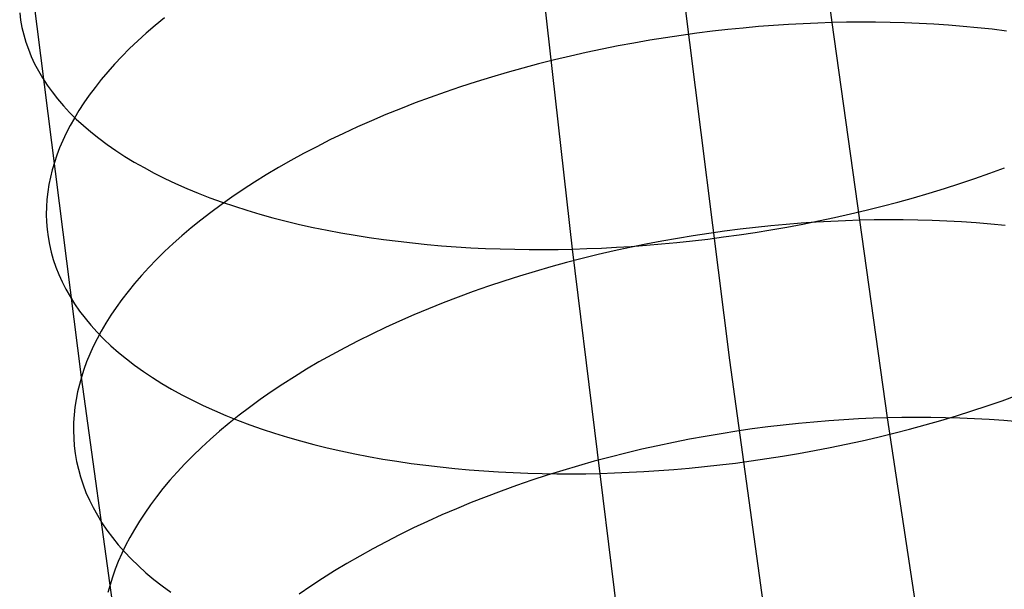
# Model space of a CAD drawing. Extents: x -37 to 483, y -973 to -253.
# Tile 12 of 197: x 19 to 38, y -893 to -882. Entities that reach past the tile are written whole.
import ezdxf

# ---------------------------------------------------------------- set-up
doc = ezdxf.new("R2010")
doc.units = 0
doc.layers.add('PREDEFINITO', color=7, linetype='CONTINUOUS')

msp = doc.modelspace()

# ---------------------------------------------------------------- linework, layer by layer
at = {"layer": 'PREDEFINITO'}
for p, q in [((34.658, -881.902, 107.964), (33.625, -873.927, 104.551)), ((29.584, -886.329, 83.724), (28.57, -877.325, 80.203)), ((32.661, -888.499, 97.722), (31.605, -880.128, 94.138)), ((19.985, -888.829, 99.948), (18.923, -880.446, 96.331)), ((18.778, -881.711, 94.147), (18.797, -881.854, 93.893)), ((21.606, -881.811, 102.428), (21.425, -881.96, 102.217)), ((18.797, -881.854, 93.893), (18.823, -881.997, 93.638)), ((18.823, -881.997, 93.638), (18.856, -882.14, 93.381)), ((21.425, -881.96, 102.217), (21.251, -882.109, 102.003)), ((32.919, -882.008, 108.171), (32.62, -882.038, 108.188)), ((33.216, -881.981, 108.15), (32.919, -882.008, 108.171)), ((33.511, -881.958, 108.123), (33.216, -881.981, 108.15)), ((33.802, -881.939, 108.091), (33.511, -881.958, 108.123)), ((34.091, -881.923, 108.053), (33.802, -881.939, 108.091)), ((34.376, -881.911, 108.011), (34.091, -881.923, 108.053)), ((34.658, -881.902, 107.964), (34.376, -881.911, 108.011)), ((34.939, -881.896, 107.912), (34.658, -881.902, 107.964)), ((35.74, -889.627, 111.566), (34.658, -881.902, 107.964)), ((35.221, -881.894, 107.855), (34.939, -881.896, 107.912)), ((35.504, -881.895, 107.792), (35.221, -881.894, 107.855)), ((35.789, -881.899, 107.723), (35.504, -881.895, 107.792)), ((36.074, -881.907, 107.648), (35.789, -881.899, 107.723)), ((36.359, -881.918, 107.568), (36.074, -881.907, 107.648)), ((36.645, -881.933, 107.481), (36.359, -881.918, 107.568)), ((36.931, -881.952, 107.388), (36.645, -881.933, 107.481)), ((37.217, -881.975, 107.29), (36.931, -881.952, 107.388)), ((37.501, -882.001, 107.185), (37.217, -881.975, 107.29)), ((37.786, -882.032, 107.074), (37.501, -882.001, 107.185)), ((18.856, -882.14, 93.381), (18.898, -882.282, 93.123)), ((21.251, -882.109, 102.003), (21.085, -882.26, 101.786)), ((31.401, -882.198, 108.195), (31.093, -882.247, 108.181)), ((31.708, -882.152, 108.202), (31.401, -882.198, 108.195)), ((32.014, -882.11, 108.203), (31.708, -882.152, 108.202)), ((32.318, -882.072, 108.198), (32.014, -882.11, 108.203)), ((32.62, -882.038, 108.188), (32.318, -882.072, 108.198)), ((38.069, -882.066, 106.957), (37.786, -882.032, 107.074)), ((18.898, -882.282, 93.123), (18.947, -882.424, 92.864)), ((21.085, -882.26, 101.786), (20.927, -882.411, 101.567)), ((30.473, -882.359, 108.136), (30.162, -882.421, 108.103)), ((30.783, -882.301, 108.162), (30.473, -882.359, 108.136)), ((31.093, -882.247, 108.181), (30.783, -882.301, 108.162)), ((18.947, -882.424, 92.864), (19.004, -882.565, 92.604)), ((19.004, -882.565, 92.604), (19.069, -882.706, 92.344)), ((20.776, -882.562, 101.345), (20.633, -882.713, 101.121)), ((20.927, -882.411, 101.567), (20.776, -882.562, 101.345)), ((29.541, -882.556, 108.019), (29.23, -882.63, 107.967)), ((29.851, -882.487, 108.064), (29.541, -882.556, 108.019)), ((30.162, -882.421, 108.103), (29.851, -882.487, 108.064)), ((19.069, -882.706, 92.344), (19.143, -882.846, 92.083)), ((20.633, -882.713, 101.121), (20.498, -882.865, 100.896)), ((28.921, -882.708, 107.908), (28.612, -882.79, 107.842)), ((29.23, -882.63, 107.967), (28.921, -882.708, 107.908)), ((19.143, -882.846, 92.083), (19.224, -882.984, 91.823)), ((20.498, -882.865, 100.896), (20.37, -883.016, 100.669)), ((28, -882.966, 107.691), (27.697, -883.06, 107.605)), ((28.305, -882.876, 107.77), (28, -882.966, 107.691)), ((28.612, -882.79, 107.842), (28.305, -882.876, 107.77)), ((19.224, -882.984, 91.823), (19.314, -883.122, 91.563)), ((19.314, -883.122, 91.563), (19.412, -883.258, 91.303)), ((20.37, -883.016, 100.669), (20.25, -883.167, 100.441)), ((27.396, -883.158, 107.512), (27.097, -883.259, 107.413)), ((27.697, -883.06, 107.605), (27.396, -883.158, 107.512)), ((19.412, -883.258, 91.303), (19.517, -883.393, 91.044)), ((20.138, -883.318, 100.212), (20.033, -883.468, 99.982)), ((20.25, -883.167, 100.441), (20.138, -883.318, 100.212)), ((27.097, -883.259, 107.413), (26.802, -883.364, 107.307)), ((19.517, -883.393, 91.044), (19.632, -883.526, 90.786)), ((19.632, -883.526, 90.786), (19.754, -883.658, 90.53)), ((20.033, -883.468, 99.982), (19.935, -883.618, 99.751)), ((26.51, -883.473, 107.195), (26.221, -883.585, 107.076)), ((26.802, -883.364, 107.307), (26.51, -883.473, 107.195)), ((19.754, -883.658, 90.53), (19.884, -883.787, 90.275)), ((19.935, -883.618, 99.751), (19.846, -883.767, 99.52)), ((25.937, -883.701, 106.951), (25.656, -883.82, 106.819)), ((26.221, -883.585, 107.076), (25.937, -883.701, 106.951)), ((19.763, -883.915, 99.289), (19.687, -884.062, 99.059)), ((19.846, -883.767, 99.52), (19.763, -883.915, 99.289)), ((19.884, -883.787, 90.275), (20.023, -883.914, 90.022)), ((20.023, -883.914, 90.022), (20.169, -884.04, 89.771)), ((25.656, -883.82, 106.819), (25.38, -883.942, 106.682)), ((19.687, -884.062, 99.059), (19.619, -884.208, 98.828)), ((20.169, -884.04, 89.771), (20.323, -884.163, 89.523)), ((25.109, -884.067, 106.538), (24.843, -884.196, 106.388)), ((25.38, -883.942, 106.682), (25.109, -884.067, 106.538)), ((19.619, -884.208, 98.828), (19.558, -884.352, 98.598)), ((20.323, -884.163, 89.523), (20.486, -884.283, 89.277)), ((20.486, -884.283, 89.277), (20.655, -884.401, 89.034)), ((24.843, -884.196, 106.388), (24.583, -884.327, 106.233)), ((19.503, -884.496, 98.368), (19.456, -884.638, 98.139)), ((19.558, -884.352, 98.598), (19.503, -884.496, 98.368)), ((20.655, -884.401, 89.034), (20.832, -884.516, 88.794)), ((24.328, -884.461, 106.072), (24.078, -884.597, 105.905)), ((24.583, -884.327, 106.233), (24.328, -884.461, 106.072)), ((19.456, -884.638, 98.139), (19.414, -884.78, 97.91)), ((20.832, -884.516, 88.794), (21.017, -884.628, 88.558)), ((21.017, -884.628, 88.558), (21.209, -884.737, 88.325)), ((24.078, -884.597, 105.905), (23.835, -884.736, 105.734)), ((19.414, -884.78, 97.91), (19.379, -884.923, 97.677)), ((21.209, -884.737, 88.325), (21.407, -884.843, 88.096)), ((21.407, -884.843, 88.096), (21.613, -884.946, 87.871)), ((23.598, -884.877, 105.557), (23.367, -885.02, 105.376)), ((23.835, -884.736, 105.734), (23.598, -884.877, 105.557)), ((37.448, -884.95, 84.432), (37.741, -884.847, 84.548)), ((37.741, -884.847, 84.548), (38.03, -884.742, 84.67)), ((19.349, -885.067, 97.441), (19.326, -885.212, 97.203)), ((19.379, -884.923, 97.677), (19.349, -885.067, 97.441)), ((21.613, -884.946, 87.871), (21.824, -885.046, 87.651)), ((21.824, -885.046, 87.651), (22.043, -885.142, 87.435)), ((23.367, -885.02, 105.376), (23.144, -885.165, 105.189)), ((36.853, -885.144, 84.221), (37.152, -885.049, 84.323)), ((37.152, -885.049, 84.323), (37.448, -884.95, 84.432)), ((19.326, -885.212, 97.203), (19.31, -885.357, 96.961)), ((22.043, -885.142, 87.435), (22.267, -885.235, 87.224)), ((22.267, -885.235, 87.224), (22.497, -885.324, 87.018)), ((23.144, -885.165, 105.189), (22.927, -885.312, 104.999)), ((36.248, -885.324, 84.037), (36.552, -885.236, 84.125)), ((36.552, -885.236, 84.125), (36.853, -885.144, 84.221)), ((19.31, -885.357, 96.961), (19.3, -885.503, 96.718)), ((22.497, -885.324, 87.018), (22.733, -885.41, 86.817)), ((22.717, -885.461, 104.804), (22.514, -885.611, 104.605)), ((22.927, -885.312, 104.999), (22.717, -885.461, 104.804)), ((22.733, -885.41, 86.817), (22.974, -885.492, 86.622)), ((35.635, -885.49, 83.88), (35.942, -885.409, 83.955)), ((35.942, -885.409, 83.955), (36.248, -885.324, 84.037)), ((19.3, -885.503, 96.718), (19.298, -885.65, 96.472)), ((19.298, -885.65, 96.472), (19.302, -885.797, 96.223)), ((22.514, -885.611, 104.605), (22.318, -885.762, 104.403)), ((22.974, -885.492, 86.622), (23.22, -885.57, 86.431)), ((23.22, -885.57, 86.431), (23.471, -885.645, 86.247)), ((23.471, -885.645, 86.247), (23.726, -885.715, 86.068)), ((34.706, -885.711, 83.695), (35.016, -885.641, 83.75)), ((35.016, -885.641, 83.75), (35.326, -885.567, 83.811)), ((35.326, -885.567, 83.811), (35.635, -885.49, 83.88)), ((19.302, -885.797, 96.223), (19.313, -885.944, 95.973)), ((22.318, -885.762, 104.403), (22.13, -885.914, 104.197)), ((23.726, -885.715, 86.068), (23.985, -885.782, 85.895)), ((23.985, -885.782, 85.895), (24.248, -885.845, 85.727)), ((24.248, -885.845, 85.727), (24.515, -885.904, 85.566)), ((33.758, -885.846, 109.953), (33.461, -885.873, 109.976)), ((34.053, -885.823, 109.926), (33.758, -885.846, 109.953)), ((33.772, -885.897, 83.572), (34.083, -885.839, 83.606)), ((34.344, -885.803, 109.893), (34.053, -885.823, 109.926)), ((34.083, -885.839, 83.606), (34.394, -885.776, 83.648)), ((34.632, -885.787, 109.855), (34.344, -885.803, 109.893)), ((34.394, -885.776, 83.648), (34.706, -885.711, 83.695)), ((34.917, -885.774, 109.813), (34.632, -885.787, 109.855)), ((35.199, -885.765, 109.766), (34.917, -885.774, 109.813)), ((35.48, -885.759, 109.713), (35.199, -885.765, 109.766)), ((35.762, -885.757, 109.656), (35.48, -885.759, 109.713)), ((36.045, -885.758, 109.592), (35.762, -885.757, 109.656)), ((36.33, -885.763, 109.523), (36.045, -885.758, 109.592)), ((36.615, -885.771, 109.448), (36.33, -885.763, 109.523)), ((36.9, -885.782, 109.368), (36.615, -885.771, 109.448)), ((37.186, -885.798, 109.281), (36.9, -885.782, 109.368)), ((37.472, -885.818, 109.189), (37.186, -885.798, 109.281)), ((37.757, -885.841, 109.09), (37.472, -885.818, 109.189)), ((38.042, -885.868, 108.985), (37.757, -885.841, 109.09)), ((19.313, -885.944, 95.973), (19.332, -886.092, 95.721)), ((22.13, -885.914, 104.197), (21.949, -886.068, 103.988)), ((24.515, -885.904, 85.566), (24.785, -885.959, 85.411)), ((24.785, -885.959, 85.411), (25.058, -886.01, 85.262)), ((25.058, -886.01, 85.262), (25.334, -886.058, 85.12)), ((32.251, -886.021, 110.009), (31.944, -886.068, 110.003)), ((32.557, -885.978, 110.009), (32.251, -886.021, 110.009)), ((32.536, -886.092, 83.498), (32.843, -886.049, 83.507)), ((32.86, -885.94, 110.004), (32.557, -885.978, 110.009)), ((32.843, -886.049, 83.507), (33.152, -886.002, 83.522)), ((33.162, -885.905, 109.993), (32.86, -885.94, 110.004)), ((33.152, -886.002, 83.522), (33.462, -885.951, 83.544)), ((33.461, -885.873, 109.976), (33.162, -885.905, 109.993)), ((33.462, -885.951, 83.544), (33.772, -885.897, 83.572)), ((19.332, -886.092, 95.721), (19.358, -886.239, 95.467)), ((19.358, -886.239, 95.467), (19.392, -886.386, 95.212)), ((21.775, -886.222, 103.776), (21.61, -886.377, 103.561)), ((21.949, -886.068, 103.988), (21.775, -886.222, 103.776)), ((25.334, -886.058, 85.12), (25.611, -886.101, 84.983)), ((25.611, -886.101, 84.983), (25.891, -886.141, 84.853)), ((25.891, -886.141, 84.853), (26.173, -886.177, 84.729)), ((26.173, -886.177, 84.729), (26.456, -886.209, 84.612)), ((26.456, -886.209, 84.612), (26.74, -886.237, 84.5)), ((26.74, -886.237, 84.5), (27.025, -886.262, 84.396)), ((31.017, -886.234, 109.947), (30.706, -886.298, 109.915)), ((31.327, -886.175, 109.972), (31.017, -886.234, 109.947)), ((31.027, -886.253, 83.543), (31.324, -886.228, 83.522)), ((31.324, -886.228, 83.522), (31.624, -886.2, 83.508)), ((31.636, -886.119, 109.99), (31.327, -886.175, 109.972)), ((31.624, -886.2, 83.508), (31.926, -886.167, 83.498)), ((31.944, -886.068, 110.003), (31.636, -886.119, 109.99)), ((31.926, -886.167, 83.498), (32.23, -886.132, 83.495)), ((32.23, -886.132, 83.495), (32.536, -886.092, 83.498)), ((19.392, -886.386, 95.212), (19.434, -886.533, 94.956)), ((21.61, -886.377, 103.561), (21.452, -886.533, 103.344)), ((27.025, -886.262, 84.396), (27.31, -886.283, 84.297)), ((27.31, -886.283, 84.297), (27.596, -886.301, 84.204)), ((27.596, -886.301, 84.204), (27.882, -886.315, 84.118)), ((27.882, -886.315, 84.118), (28.168, -886.325, 84.037)), ((28.168, -886.325, 84.037), (28.453, -886.332, 83.963)), ((28.453, -886.332, 83.963), (28.737, -886.336, 83.895)), ((28.737, -886.336, 83.895), (29.021, -886.337, 83.832)), ((29.021, -886.337, 83.832), (29.303, -886.334, 83.775)), ((29.303, -886.334, 83.775), (29.584, -886.329, 83.724)), ((29.584, -886.329, 83.724), (29.866, -886.32, 83.678)), ((30.665, -895.096, 87.481), (29.584, -886.329, 83.724)), ((29.866, -886.32, 83.678), (30.152, -886.308, 83.636)), ((30.396, -886.365, 109.878), (30.085, -886.437, 109.833)), ((30.152, -886.308, 83.636), (30.44, -886.293, 83.6)), ((30.706, -886.298, 109.915), (30.396, -886.365, 109.878)), ((30.44, -886.293, 83.6), (30.732, -886.275, 83.569)), ((30.732, -886.275, 83.569), (31.027, -886.253, 83.543)), ((19.434, -886.533, 94.956), (19.484, -886.68, 94.699)), ((21.452, -886.533, 103.344), (21.301, -886.689, 103.125)), ((29.466, -886.593, 109.725), (29.158, -886.678, 109.661)), ((29.775, -886.513, 109.782), (29.466, -886.593, 109.725)), ((30.085, -886.437, 109.833), (29.775, -886.513, 109.782)), ((19.484, -886.68, 94.699), (19.541, -886.825, 94.441)), ((21.301, -886.689, 103.125), (21.159, -886.845, 102.903)), ((28.851, -886.766, 109.59), (28.546, -886.858, 109.512)), ((29.158, -886.678, 109.661), (28.851, -886.766, 109.59)), ((19.541, -886.825, 94.441), (19.606, -886.971, 94.183)), ((19.606, -886.971, 94.183), (19.68, -887.115, 93.924)), ((21.023, -887.001, 102.68), (20.896, -887.157, 102.455)), ((21.159, -886.845, 102.903), (21.023, -887.001, 102.68)), ((28.243, -886.955, 109.428), (27.942, -887.055, 109.337)), ((28.546, -886.858, 109.512), (28.243, -886.955, 109.428)), ((19.68, -887.115, 93.924), (19.762, -887.258, 93.665)), ((20.896, -887.157, 102.455), (20.776, -887.313, 102.229)), ((27.644, -887.16, 109.239), (27.349, -887.268, 109.135)), ((27.942, -887.055, 109.337), (27.644, -887.16, 109.239)), ((19.762, -887.258, 93.665), (19.851, -887.4, 93.407)), ((20.776, -887.313, 102.229), (20.664, -887.468, 102.002)), ((27.057, -887.379, 109.025), (26.769, -887.495, 108.907)), ((27.349, -887.268, 109.135), (27.057, -887.379, 109.025)), ((19.851, -887.4, 93.407), (19.949, -887.541, 93.149)), ((19.949, -887.541, 93.149), (20.056, -887.68, 92.892)), ((20.664, -887.468, 102.002), (20.56, -887.623, 101.774)), ((26.769, -887.495, 108.907), (26.484, -887.614, 108.784)), ((20.056, -887.68, 92.892), (20.17, -887.817, 92.636)), ((20.463, -887.777, 101.546), (20.373, -887.93, 101.317)), ((20.56, -887.623, 101.774), (20.463, -887.777, 101.546)), ((26.204, -887.736, 108.654), (25.929, -887.862, 108.518)), ((26.484, -887.614, 108.784), (26.204, -887.736, 108.654)), ((20.17, -887.817, 92.636), (20.292, -887.953, 92.381)), ((20.373, -887.93, 101.317), (20.291, -888.083, 101.088)), ((20.292, -887.953, 92.381), (20.423, -888.087, 92.128)), ((25.929, -887.862, 108.518), (25.658, -887.991, 108.377)), ((20.291, -888.083, 101.088), (20.215, -888.235, 100.859)), ((20.423, -888.087, 92.128), (20.562, -888.218, 91.877)), ((25.392, -888.123, 108.229), (25.132, -888.257, 108.075)), ((25.658, -887.991, 108.377), (25.392, -888.123, 108.229)), ((20.215, -888.235, 100.859), (20.147, -888.385, 100.63)), ((20.562, -888.218, 91.877), (20.708, -888.348, 91.627)), ((20.708, -888.348, 91.627), (20.863, -888.474, 91.38)), ((25.132, -888.257, 108.075), (24.877, -888.395, 107.916)), ((20.086, -888.534, 100.402), (20.032, -888.682, 100.174)), ((20.147, -888.385, 100.63), (20.086, -888.534, 100.402)), ((20.863, -888.474, 91.38), (21.025, -888.599, 91.136)), ((24.628, -888.535, 107.752), (24.385, -888.678, 107.582)), ((24.877, -888.395, 107.916), (24.628, -888.535, 107.752)), ((33.772, -896.608, 101.506), (32.661, -888.499, 97.722)), ((20.032, -888.682, 100.174), (19.985, -888.829, 99.948)), ((21.025, -888.599, 91.136), (21.195, -888.72, 90.894)), ((21.195, -888.72, 90.894), (21.372, -888.839, 90.656)), ((24.385, -888.678, 107.582), (24.149, -888.823, 107.408)), ((19.985, -888.829, 99.948), (19.944, -888.975, 99.72)), ((21.101, -896.949, 103.762), (19.985, -888.829, 99.948)), ((21.372, -888.839, 90.656), (21.557, -888.955, 90.421)), ((24.149, -888.823, 107.408), (23.919, -888.97, 107.228)), ((19.908, -889.122, 99.489), (19.879, -889.271, 99.255)), ((19.944, -888.975, 99.72), (19.908, -889.122, 99.489)), ((21.557, -888.955, 90.421), (21.748, -889.068, 90.19)), ((21.748, -889.068, 90.19), (21.947, -889.177, 89.962)), ((23.695, -889.12, 107.044), (23.479, -889.271, 106.856)), ((23.919, -888.97, 107.228), (23.695, -889.12, 107.044)), ((19.879, -889.271, 99.255), (19.857, -889.42, 99.018)), ((21.947, -889.177, 89.962), (22.153, -889.284, 89.739)), ((22.153, -889.284, 89.739), (22.365, -889.387, 89.519)), ((23.479, -889.271, 106.856), (23.269, -889.424, 106.664)), ((37.688, -889.394, 86.178), (37.983, -889.292, 86.285)), ((37.983, -889.292, 86.285), (38.275, -889.187, 86.399)), ((19.857, -889.42, 99.018), (19.841, -889.57, 98.779)), ((22.365, -889.387, 89.519), (22.583, -889.486, 89.305)), ((22.583, -889.486, 89.305), (22.808, -889.582, 89.095)), ((23.269, -889.424, 106.664), (23.066, -889.578, 106.467)), ((37.088, -889.587, 85.983), (37.389, -889.493, 86.077)), ((37.389, -889.493, 86.077), (37.688, -889.394, 86.178)), ((19.841, -889.57, 98.779), (19.831, -889.721, 98.537)), ((22.808, -889.582, 89.095), (23.038, -889.674, 88.89)), ((23.066, -889.578, 106.467), (22.871, -889.734, 106.267)), ((23.038, -889.674, 88.89), (23.274, -889.763, 88.69)), ((34.594, -889.686, 111.728), (34.299, -889.71, 111.757)), ((34.885, -889.666, 111.695), (34.594, -889.686, 111.728)), ((35.173, -889.649, 111.657), (34.885, -889.666, 111.695)), ((35.458, -889.636, 111.614), (35.173, -889.649, 111.657)), ((35.74, -889.627, 111.566), (35.458, -889.636, 111.614)), ((36.021, -889.621, 111.514), (35.74, -889.627, 111.566)), ((36.863, -897.055, 115.326), (35.74, -889.627, 111.566)), ((36.303, -889.619, 111.456), (36.021, -889.621, 111.514)), ((36.586, -889.62, 111.392), (36.303, -889.619, 111.456)), ((36.479, -889.766, 85.815), (36.784, -889.679, 85.896)), ((36.871, -889.625, 111.323), (36.586, -889.62, 111.392)), ((36.784, -889.679, 85.896), (37.088, -889.587, 85.983)), ((37.156, -889.633, 111.248), (36.871, -889.625, 111.323)), ((37.441, -889.645, 111.167), (37.156, -889.633, 111.248)), ((37.727, -889.662, 111.081), (37.441, -889.645, 111.167)), ((38.013, -889.682, 110.988), (37.727, -889.662, 111.081)), ((38.298, -889.706, 110.889), (38.013, -889.682, 110.988)), ((19.831, -889.721, 98.537), (19.829, -889.872, 98.293)), ((19.829, -889.872, 98.293), (19.833, -890.024, 98.047)), ((22.683, -889.891, 106.063), (22.503, -890.049, 105.857)), ((22.871, -889.734, 106.267), (22.683, -889.891, 106.063)), ((23.274, -889.763, 88.69), (23.515, -889.847, 88.495)), ((23.515, -889.847, 88.495), (23.761, -889.928, 88.306)), ((32.793, -889.889, 111.816), (32.486, -889.938, 111.81)), ((33.098, -889.845, 111.815), (32.793, -889.889, 111.816)), ((33.402, -889.805, 111.809), (33.098, -889.845, 111.815)), ((33.703, -889.77, 111.797), (33.402, -889.805, 111.809)), ((34.002, -889.738, 111.779), (33.703, -889.77, 111.797)), ((34.299, -889.71, 111.757), (34.002, -889.738, 111.779)), ((35.863, -889.929, 85.675), (36.171, -889.849, 85.742)), ((36.171, -889.849, 85.742), (36.479, -889.766, 85.815)), ((19.833, -890.024, 98.047), (19.845, -890.175, 97.799)), ((22.503, -890.049, 105.857), (22.33, -890.207, 105.647)), ((23.761, -889.928, 88.306), (24.012, -890.005, 88.122)), ((24.012, -890.005, 88.122), (24.267, -890.078, 87.943)), ((24.267, -890.078, 87.943), (24.526, -890.147, 87.771)), ((31.868, -890.047, 111.781), (31.558, -890.108, 111.757)), ((32.178, -889.99, 111.799), (31.868, -890.047, 111.781)), ((32.486, -889.938, 111.81), (32.178, -889.99, 111.799)), ((34.932, -890.144, 85.515), (35.243, -890.077, 85.561)), ((35.243, -890.077, 85.561), (35.553, -890.005, 85.615)), ((35.553, -890.005, 85.615), (35.863, -889.929, 85.675)), ((19.845, -890.175, 97.799), (19.864, -890.327, 97.549)), ((22.33, -890.207, 105.647), (22.164, -890.367, 105.434)), ((24.526, -890.147, 87.771), (24.789, -890.212, 87.604)), ((24.789, -890.212, 87.604), (25.056, -890.273, 87.444)), ((25.056, -890.273, 87.444), (25.326, -890.33, 87.289)), ((30.938, -890.242, 111.69), (30.627, -890.316, 111.647)), ((31.248, -890.173, 111.727), (30.938, -890.242, 111.69)), ((31.558, -890.108, 111.757), (31.248, -890.173, 111.727)), ((34, -890.325, 85.414), (34.31, -890.268, 85.441)), ((34.31, -890.268, 85.441), (34.621, -890.208, 85.474)), ((34.621, -890.208, 85.474), (34.932, -890.144, 85.515)), ((19.864, -890.327, 97.549), (19.891, -890.479, 97.297)), ((22.164, -890.367, 105.434), (22.006, -890.527, 105.219)), ((25.326, -890.33, 87.289), (25.599, -890.383, 87.141)), ((25.599, -890.383, 87.141), (25.874, -890.432, 86.999)), ((25.874, -890.432, 86.999), (26.152, -890.477, 86.863)), ((26.152, -890.477, 86.863), (26.432, -890.518, 86.733)), ((30.008, -890.477, 111.541), (29.7, -890.563, 111.479)), ((30.318, -890.394, 111.598), (30.008, -890.477, 111.541)), ((30.627, -890.316, 111.647), (30.318, -890.394, 111.598)), ((32.769, -890.51, 85.369), (33.074, -890.47, 85.371)), ((33.074, -890.47, 85.371), (33.382, -890.425, 85.379)), ((33.382, -890.425, 85.379), (33.69, -890.377, 85.393)), ((33.69, -890.377, 85.393), (34, -890.325, 85.414)), ((19.891, -890.479, 97.297), (19.925, -890.631, 97.044)), ((19.925, -890.631, 97.044), (19.967, -890.783, 96.789)), ((22.006, -890.527, 105.219), (21.856, -890.687, 105.002)), ((26.432, -890.518, 86.733), (26.714, -890.555, 86.609)), ((26.714, -890.555, 86.609), (26.997, -890.588, 86.492)), ((26.997, -890.588, 86.492), (27.281, -890.618, 86.381)), ((27.281, -890.618, 86.381), (27.566, -890.643, 86.276)), ((27.566, -890.643, 86.276), (27.851, -890.665, 86.177)), ((27.851, -890.665, 86.177), (28.137, -890.683, 86.084)), ((29.394, -890.654, 111.409), (29.089, -890.749, 111.333)), ((29.7, -890.563, 111.479), (29.394, -890.654, 111.409)), ((30.98, -890.677, 85.478), (31.272, -890.658, 85.446)), ((31.272, -890.658, 85.446), (31.566, -890.636, 85.419)), ((31.566, -890.636, 85.419), (31.863, -890.61, 85.398)), ((31.863, -890.61, 85.398), (32.163, -890.58, 85.383)), ((32.163, -890.58, 85.383), (32.465, -890.547, 85.373)), ((32.465, -890.547, 85.373), (32.769, -890.51, 85.369)), ((19.967, -890.783, 96.789), (20.017, -890.934, 96.534)), ((21.714, -890.848, 104.783), (21.579, -891.008, 104.562)), ((21.856, -890.687, 105.002), (21.714, -890.848, 104.783)), ((28.137, -890.683, 86.084), (28.423, -890.698, 85.998)), ((28.423, -890.698, 85.998), (28.708, -890.709, 85.917)), ((28.786, -890.848, 111.25), (28.486, -890.951, 111.161)), ((28.708, -890.709, 85.917), (28.993, -890.716, 85.843)), ((29.089, -890.749, 111.333), (28.786, -890.848, 111.25)), ((28.993, -890.716, 85.843), (29.278, -890.72, 85.774)), ((29.278, -890.72, 85.774), (29.561, -890.721, 85.711)), ((29.561, -890.721, 85.711), (29.844, -890.719, 85.654)), ((29.844, -890.719, 85.654), (30.124, -890.713, 85.603)), ((30.124, -890.713, 85.603), (30.406, -890.704, 85.556)), ((30.406, -890.704, 85.556), (30.692, -890.692, 85.514)), ((30.692, -890.692, 85.514), (30.98, -890.677, 85.478)), ((20.017, -890.934, 96.534), (20.074, -891.084, 96.278)), ((21.579, -891.008, 104.562), (21.452, -891.169, 104.339)), ((28.486, -890.951, 111.161), (28.188, -891.058, 111.065)), ((20.074, -891.084, 96.278), (20.14, -891.234, 96.022)), ((20.14, -891.234, 96.022), (20.214, -891.383, 95.765)), ((21.452, -891.169, 104.339), (21.333, -891.329, 104.115)), ((27.893, -891.169, 110.963), (27.601, -891.284, 110.854)), ((28.188, -891.058, 111.065), (27.893, -891.169, 110.963)), ((20.214, -891.383, 95.765), (20.296, -891.53, 95.508)), ((21.333, -891.329, 104.115), (21.221, -891.489, 103.89)), ((27.313, -891.403, 110.738), (27.029, -891.525, 110.617)), ((27.601, -891.284, 110.854), (27.313, -891.403, 110.738)), ((20.296, -891.53, 95.508), (20.386, -891.677, 95.251)), ((21.221, -891.489, 103.89), (21.117, -891.649, 103.665)), ((27.029, -891.525, 110.617), (26.75, -891.651, 110.489)), ((20.386, -891.677, 95.251), (20.484, -891.822, 94.995)), ((20.484, -891.822, 94.995), (20.59, -891.965, 94.74)), ((21.02, -891.807, 103.438), (20.931, -891.965, 103.212)), ((21.117, -891.649, 103.665), (21.02, -891.807, 103.438)), ((26.474, -891.78, 110.355), (26.204, -891.912, 110.215)), ((26.75, -891.651, 110.489), (26.474, -891.78, 110.355)), ((20.59, -891.965, 94.74), (20.705, -892.107, 94.485)), ((20.931, -891.965, 103.212), (20.849, -892.122, 102.985)), ((26.204, -891.912, 110.215), (25.938, -892.048, 110.069)), ((20.705, -892.107, 94.485), (20.828, -892.247, 94.232)), ((20.849, -892.122, 102.985), (20.774, -892.278, 102.758)), ((25.678, -892.187, 109.918), (25.424, -892.328, 109.761)), ((25.938, -892.048, 110.069), (25.678, -892.187, 109.918)), ((20.774, -892.278, 102.758), (20.706, -892.433, 102.531)), ((20.828, -892.247, 94.232), (20.959, -892.385, 93.981)), ((20.959, -892.385, 93.981), (21.098, -892.52, 93.731)), ((25.424, -892.328, 109.761), (25.175, -892.472, 109.598)), ((20.646, -892.586, 102.305), (20.592, -892.739, 102.08)), ((20.706, -892.433, 102.531), (20.646, -892.586, 102.305)), ((21.098, -892.52, 93.731), (21.244, -892.654, 93.483)), ((25.175, -892.472, 109.598), (24.933, -892.619, 109.431)), ((20.592, -892.739, 102.08), (20.545, -892.889, 101.855)), ((21.244, -892.654, 93.483), (21.399, -892.785, 93.238)), ((21.399, -892.785, 93.238), (21.562, -892.913, 92.995)), ((24.696, -892.768, 109.258), (24.466, -892.919, 109.081)), ((24.933, -892.619, 109.431), (24.696, -892.768, 109.258)), ((20.545, -892.889, 101.855), (20.504, -893.04, 101.629)), ((21.562, -892.913, 92.995), (21.732, -893.038, 92.755)), ((24.466, -892.919, 109.081), (24.243, -893.073, 108.899))]:
    msp.add_line(p, q, dxfattribs=at)

doc.saveas('drawing.dxf')
